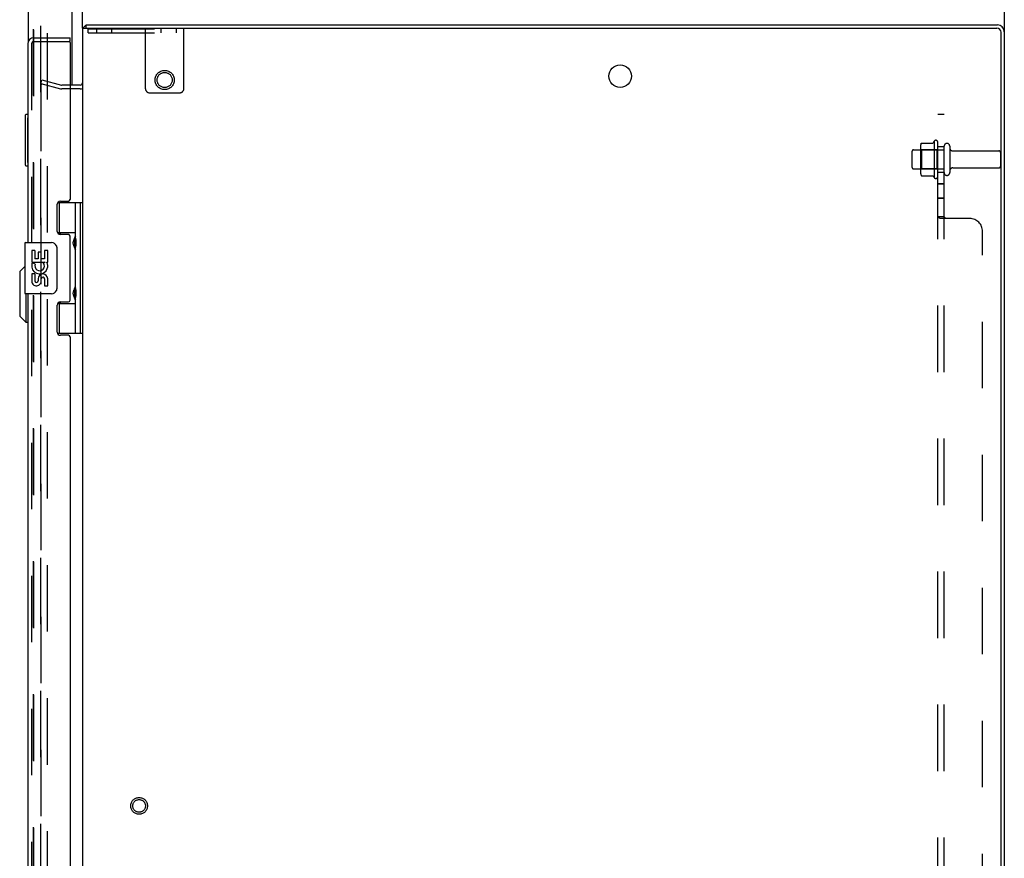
# Model space of a CAD drawing. Header units: inches. Extents: x 0 to 236, y 0 to 153.
# Tile 89 of 95: x 205 to 224, y 73 to 90. Entities that reach past the tile are written whole.
import ezdxf

# ---------------------------------------------------------------- set-up
doc = ezdxf.new("R2010")
doc.units = ezdxf.units.IN
doc.header["$LTSCALE"] = 12.986111
doc.header["$MEASUREMENT"] = 0
doc.linetypes.add('HIDDEN', pattern=[0.2, 0.1, -0.1])
doc.layers.get('0').update_dxf_attribs({"linetype": 'CONTINUOUS'})
for name, color, linetype in [('DEFAULT_2', 8, 'HIDDEN'), ('DOOR_3_ASSEMBLY', 7, 'CONTINUOUS'), ('EXD_DOOR_ASSEMBLY', 7, 'CONTINUOUS'), ('MAIN_DOOR_ASSEMBLY', 7, 'CONTINUOUS'), ('SUBPANELS', 7, 'CONTINUOUS')]:
    doc.layers.add(name, color=color, linetype=linetype)

msp = doc.modelspace()

# ---------------------------------------------------------------- linework, layer by layer
at = {"color": 7, "linetype": 'Continuous'}
for p, q in [((224.092, 94.902), (224.092, 89.391)), ((206.092, 89.464), (206.092, 91.745)), ((206.167, 89.464), (206.167, 89.527)), ((206.05, 88.277), (205.849, 88.277))]:
    msp.add_line(p, q, dxfattribs=at)
at = {"color": 3, "linetype": 'Continuous'}
for p, q in [((206.092, 89.464), (206.092, 55.09)), ((206.092, 89.464), (223.949, 89.464)), ((206.167, 89.527), (223.956, 89.527)), ((224.029, 55.17), (224.029, 89.384)), ((224.092, 89.391), (224.092, 55.163)), ((206.05, 88.352), (205.849, 88.352))]:
    msp.add_line(p, q, dxfattribs=at)
for points in [[(206.145, 89.508), (206.147, 89.509), (206.148, 89.51), (206.15, 89.512), (206.151, 89.513), (206.153, 89.515)], [(206.153, 89.515), (206.155, 89.519), (206.157, 89.52), (206.158, 89.522), (206.16, 89.523), (206.161, 89.524), (206.162, 89.525), (206.164, 89.526), (206.165, 89.526), (206.166, 89.526), (206.167, 89.527)]]:
    msp.add_lwpolyline(points, dxfattribs=at)
msp.add_circle((216.592, 88.527), 0.219, dxfattribs=at)
for centre, radius, start, end in [((206.209, 89.41), 0.117, 123.0998, 152.5009), ((223.949, 89.384), 0.08, 0, 90), ((223.956, 89.391), 0.136, 0, 90), ((206.05, 88.394), 0.042, 270, 360)]:
    msp.add_arc(centre, radius, start, end, dxfattribs=at)
at = {"color": 7, "linetype": 'Continuous'}
msp.add_arc((206.05, 88.394), 0.117, 270, 290.7604, dxfattribs=at)
at = {"layer": 'DEFAULT_2', "color": 8, "linetype": 'HIDDEN'}
for p, q in [((205.279, 18.089), (205.279, 91.964)), ((205.404, 91.964), (205.404, 18.089)), ((206.202, 89.374), (206.202, 89.452)), ((206.202, 89.452), (208.072, 89.452)), ((206.364, 89.452), (206.364, 89.374)), ((206.66, 89.452), (206.66, 89.374)), ((207.322, 88.282), (207.322, 89.452)), ((207.624, 89.452), (207.624, 89.374)), ((207.92, 89.452), (207.92, 89.374)), ((208.072, 88.282), (208.072, 89.452)), ((206.202, 89.374), (208.072, 89.374)), ((205.279, 88.383), (205.299, 88.456)), ((205.299, 88.456), (205.685, 88.352)), ((205.279, 88.383), (205.665, 88.28)), ((205.279, 88.358), (205.279, 56.195)), ((205.849, 88.352), (205.691, 88.352)), ((205.849, 88.277), (205.691, 88.277)), ((207.402, 88.202), (207.992, 88.202)), ((222.456, 87.157), (222.456, 86.646)), ((222.476, 87.085), (222.456, 87.105)), ((222.477, 87.22), (222.695, 87.22)), ((222.722, 87.257), (222.722, 86.546)), ((222.772, 87.085), (222.792, 87.105)), ((222.792, 86.567), (222.792, 87.236)), ((222.917, 86.644), (222.917, 87.159)), ((223.027, 87.159), (223.027, 86.644)), ((222.292, 86.744), (222.292, 87.059)), ((222.322, 87.089), (222.917, 87.089)), ((222.476, 87.085), (222.476, 86.718)), ((222.772, 87.085), (222.476, 87.085)), ((222.772, 87.085), (222.772, 86.718)), ((223.089, 87.067), (223.987, 87.067)), ((224.017, 87.037), (224.017, 86.767)), ((222.322, 86.714), (222.917, 86.714)), ((222.476, 86.718), (222.456, 86.698)), ((222.772, 86.718), (222.476, 86.718)), ((222.772, 86.718), (222.792, 86.698)), ((223.089, 86.737), (223.987, 86.737)), ((222.477, 86.583), (222.695, 86.583))]:
    msp.add_line(p, q, dxfattribs=at)
for points in [[(205.294, 88.373), (205.293, 88.373), (205.291, 88.373), (205.29, 88.373), (205.289, 88.372), (205.287, 88.372), (205.286, 88.371), (205.285, 88.37), (205.284, 88.369), (205.283, 88.368), (205.282, 88.367), (205.281, 88.365), (205.28, 88.364), (205.28, 88.363), (205.28, 88.361), (205.279, 88.36), (205.279, 88.358)], [(205.279, 88.358), (205.279, 88.359), (205.279, 88.359), (205.279, 88.36), (205.279, 88.361), (205.28, 88.361), (205.28, 88.362), (205.28, 88.363), (205.28, 88.363)], [(205.28, 88.364), (205.28, 88.364), (205.281, 88.365), (205.281, 88.365), (205.281, 88.366)], [(205.282, 88.366), (205.282, 88.367), (205.282, 88.367), (205.283, 88.368), (205.283, 88.368), (205.283, 88.369), (205.284, 88.369), (205.284, 88.37), (205.285, 88.37), (205.285, 88.37), (205.286, 88.371), (205.286, 88.371), (205.287, 88.371), (205.287, 88.372), (205.288, 88.372), (205.288, 88.372), (205.289, 88.372)], [(205.29, 88.373), (205.29, 88.373), (205.291, 88.373), (205.291, 88.373), (205.292, 88.373)], [(205.293, 88.373), (205.293, 88.373), (205.294, 88.373)], [(205.294, 88.373), (205.295, 88.373), (205.296, 88.373), (205.296, 88.373), (205.297, 88.373), (205.297, 88.373)], [(205.297, 88.373), (205.296, 88.373), (205.294, 88.373), (205.294, 88.373)], [(222.468, 87.214), (222.469, 87.216), (222.47, 87.217), (222.471, 87.218), (222.473, 87.219), (222.474, 87.22), (222.476, 87.22), (222.477, 87.22)], [(222.704, 87.226), (222.704, 87.225), (222.704, 87.225), (222.704, 87.225), (222.704, 87.225), (222.703, 87.224), (222.703, 87.224), (222.703, 87.224), (222.703, 87.223), (222.702, 87.223), (222.702, 87.223), (222.701, 87.222), (222.701, 87.222), (222.7, 87.222), (222.7, 87.221), (222.699, 87.221), (222.698, 87.221), (222.697, 87.22), (222.695, 87.22)], [(222.468, 86.589), (222.469, 86.587), (222.47, 86.586), (222.471, 86.585), (222.473, 86.584), (222.474, 86.583), (222.476, 86.583), (222.477, 86.583)], [(222.695, 86.583), (222.697, 86.583), (222.698, 86.582), (222.699, 86.582), (222.7, 86.582), (222.7, 86.581), (222.701, 86.581), (222.701, 86.581), (222.702, 86.58), (222.702, 86.58), (222.703, 86.58), (222.703, 86.579), (222.703, 86.579), (222.703, 86.579), (222.704, 86.578), (222.704, 86.578), (222.704, 86.578), (222.704, 86.578), (222.704, 86.577)]]:
    msp.add_lwpolyline(points, dxfattribs=at)
for centre, radius in [((207.697, 88.452), 0.188), ((207.697, 88.452), 0.148), ((207.198, 74.277), 0.164), ((207.198, 74.277), 0.124)]:
    msp.add_circle(centre, radius, dxfattribs=at)
for centre, radius, start, end in [((205.691, 88.377), 0.1, 255, 270), ((205.691, 88.377), 0.025, 255, 270), ((207.402, 88.282), 0.08, 180, 270), ((207.992, 88.282), 0.08, 270, 360), ((222.597, 87.157), 0.141, 156.05, 180), ((223.322, 86.902), 0.698, 149.3369, 152.3186), ((222.754, 87.236), 0.0384, 0, 145.5503), ((222.972, 87.159), 0.055, 0, 180), ((223.089, 87.129), 0.0625, 180, 270), ((222.322, 87.059), 0.03, 90, 180), ((223.987, 87.037), 0.03, 0, 90), ((222.322, 86.744), 0.03, 180, 270), ((223.089, 86.674), 0.0625, 90, 180), ((223.987, 86.767), 0.03, 270, 360), ((222.597, 86.646), 0.141, 180, 203.95), ((223.322, 86.902), 0.698, 207.6814, 210.6631), ((222.754, 86.567), 0.0384, 214.4497, 360), ((222.972, 86.644), 0.055, 180, 360)]:
    msp.add_arc(centre, radius, start, end, dxfattribs=at)
at = {"layer": 'DOOR_3_ASSEMBLY', "color": 8, "linetype": 'HIDDEN'}
msp.add_line((205.138, 18.023), (205.138, 92.03), dxfattribs=at)
at = {"layer": 'EXD_DOOR_ASSEMBLY', "color": 3, "linetype": 'Continuous'}
for p, q in [((205.141, 89.277), (205.849, 89.277)), ((205.024, 89.16), (205.024, 85.279)), ((205.849, 89.187), (205.849, 86.118)), ((205.599, 85.496), (205.599, 86.025)), ((205.661, 86.087), (205.818, 86.087)), ((205.818, 85.434), (205.661, 85.434)), ((205.849, 84.15), (205.849, 85.403)), ((205.024, 84.279), (205.024, 60.279)), ((205.599, 83.528), (205.599, 84.057)), ((205.661, 84.119), (205.818, 84.119)), ((205.818, 83.466), (205.661, 83.466)), ((205.849, 83.435), (205.849, 61.118))]:
    msp.add_line(p, q, dxfattribs=at)
at = {"layer": 'EXD_DOOR_ASSEMBLY', "color": 7, "linetype": 'Continuous'}
for p, q in [((205.849, 89.202), (205.849, 89.277)), ((205.849, 89.202), (205.834, 89.202)), ((205.609, 86.059), (206.092, 86.059)), ((205.634, 86.059), (205.634, 85.468)), ((205.954, 85.371), (205.954, 86.059)), ((206.053, 83.5), (206.053, 86.059)), ((205.954, 85.468), (205.606, 85.468)), ((205.611, 85.459), (205.665, 85.459)), ((205.665, 85.434), (205.665, 85.459)), ((204.964, 85.264), (204.964, 84.294)), ((204.979, 85.279), (205.489, 85.279)), ((205.589, 85.179), (205.589, 84.379)), ((205.937, 85.342), (205.937, 85.341)), ((205.937, 85.341), (205.937, 85.201)), ((205.937, 85.201), (205.937, 85.2)), ((205.954, 84.387), (205.954, 85.171)), ((205.101, 85.125), (205.101, 84.894)), ((205.162, 85.125), (205.101, 85.125)), ((205.162, 85.125), (205.162, 84.957)), ((205.225, 85.093), (205.225, 84.957)), ((205.286, 85.093), (205.225, 85.093)), ((205.286, 84.957), (205.286, 85.093)), ((205.351, 85.125), (205.351, 84.957)), ((205.414, 85.125), (205.351, 85.125)), ((205.414, 84.894), (205.414, 85.125)), ((204.866, 84.71), (204.964, 84.807)), ((205.101, 84.894), (205.361, 84.894)), ((205.101, 84.847), (205.101, 84.795)), ((205.17, 84.858), (205.112, 84.883)), ((205.225, 84.957), (205.162, 84.957)), ((205.351, 84.957), (205.286, 84.957)), ((205.361, 84.894), (205.334, 84.875)), ((205.395, 84.894), (205.414, 84.894)), ((204.866, 84.71), (204.866, 83.843)), ((205.101, 84.664), (205.101, 84.507)), ((205.162, 84.664), (205.101, 84.664)), ((205.162, 84.664), (205.162, 84.528)), ((205.225, 84.57), (205.225, 84.528)), ((205.286, 84.507), (205.285, 84.576)), ((205.351, 84.57), (205.351, 84.433)), ((205.351, 84.433), (205.414, 84.433)), ((205.414, 84.433), (205.414, 84.57)), ((205.489, 84.279), (204.979, 84.279)), ((204.984, 84.279), (204.984, 83.725)), ((205.937, 84.358), (205.937, 84.357)), ((205.937, 84.357), (205.937, 84.217)), ((205.937, 84.217), (205.937, 84.216)), ((205.608, 84.09), (205.954, 84.09)), ((205.665, 84.099), (205.615, 84.099)), ((205.634, 84.09), (205.634, 83.5)), ((205.665, 84.099), (205.665, 84.119)), ((205.954, 83.5), (205.954, 84.187)), ((204.866, 83.843), (204.984, 83.725)), ((204.984, 83.725), (205.024, 83.725)), ((206.092, 83.5), (205.606, 83.5))]:
    msp.add_line(p, q, dxfattribs=at)
at = {"layer": 'EXD_DOOR_ASSEMBLY', "color": 8, "linetype": 'HIDDEN'}
for p, q in [((205.099, 89.16), (205.099, 55.394)), ((205.141, 89.202), (205.834, 89.202))]:
    msp.add_line(p, q, dxfattribs=at)
at = {"layer": 'EXD_DOOR_ASSEMBLY', "color": 7, "linetype": 'Continuous'}
for points in [[(205.954, 85.127), (205.953, 85.136), (205.951, 85.145), (205.948, 85.156), (205.944, 85.167), (205.939, 85.178), (205.935, 85.19), (205.93, 85.202), (205.925, 85.213), (205.921, 85.225), (205.917, 85.236), (205.914, 85.248), (205.912, 85.259), (205.912, 85.271), (205.912, 85.282), (205.914, 85.294), (205.917, 85.306), (205.921, 85.317), (205.925, 85.329), (205.93, 85.34), (205.935, 85.352), (205.939, 85.364), (205.944, 85.375), (205.948, 85.386), (205.951, 85.397), (205.953, 85.406), (205.954, 85.415)], [(205.582, 85.215), (205.584, 85.209), (205.586, 85.204), (205.587, 85.198), (205.588, 85.192), (205.589, 85.185), (205.589, 85.179)], [(205.954, 84.143), (205.953, 84.152), (205.951, 84.161), (205.948, 84.172), (205.944, 84.183), (205.939, 84.194), (205.935, 84.206), (205.93, 84.218), (205.925, 84.229), (205.921, 84.241), (205.917, 84.252), (205.914, 84.264), (205.912, 84.275), (205.912, 84.287), (205.912, 84.298), (205.914, 84.31), (205.917, 84.322), (205.921, 84.333), (205.925, 84.345), (205.93, 84.356), (205.935, 84.368), (205.939, 84.38), (205.944, 84.391), (205.948, 84.402), (205.951, 84.413), (205.953, 84.422), (205.954, 84.431)], [(205.589, 84.379), (205.589, 84.373), (205.588, 84.366), (205.587, 84.36), (205.586, 84.354), (205.584, 84.349), (205.582, 84.343)]]:
    msp.add_lwpolyline(points, dxfattribs=at)
at = {"layer": 'EXD_DOOR_ASSEMBLY', "color": 3, "linetype": 'Continuous'}
for centre, radius, start, end in [((205.141, 89.16), 0.117, 90, 180), ((205.834, 89.187), 0.015, 0, 90), ((205.661, 86.025), 0.062, 90, 180), ((205.818, 86.118), 0.031, 270, 360), ((205.661, 85.496), 0.062, 180, 270), ((205.818, 85.403), 0.031, 0, 90), ((205.661, 84.057), 0.062, 90, 180), ((205.818, 84.15), 0.031, 270, 360), ((205.661, 83.528), 0.062, 180, 270), ((205.818, 83.435), 0.031, 0, 90)]:
    msp.add_arc(centre, radius, start, end, dxfattribs=at)
at = {"layer": 'EXD_DOOR_ASSEMBLY', "color": 8, "linetype": 'HIDDEN'}
msp.add_arc((205.141, 89.16), 0.042, 90, 180, dxfattribs=at)
at = {"layer": 'EXD_DOOR_ASSEMBLY', "color": 7, "linetype": 'Continuous'}
for centre, radius, start, end in [((206.027, 85.341), 0.09, 144.8123, 179.328), ((204.979, 85.264), 0.015, 90, 180), ((205.489, 85.179), 0.1, 21.205, 90), ((206.027, 85.201), 0.09, 180.672, 215.1877), ((205.256, 84.821), 0.157, 156.5966, 170.2969), ((205.256, 84.821), 0.157, 189.7031, 341.8791), ((205.256, 84.821), 0.0943, 156.5966, 35.1122), ((205.256, 84.821), 0.157, 25.737, 27.8532), ((205.26, 84.821), 0.154, 341.4199, 26.1963), ((205.319, 84.57), 0.0943, 0, 180), ((205.32, 84.565), 0.0362, 83.4285, 161.7628), ((205.319, 84.57), 0.0314, 0, 81.2295), ((205.193, 84.527), 0.0943, 192.5402, 251.701), ((205.193, 84.528), 0.0314, 180, 0.0485), ((205.193, 84.527), 0.0943, 251.7267, 347.4338), ((206.027, 84.357), 0.09, 144.8123, 179.328), ((204.979, 84.294), 0.015, 180, 270), ((205.489, 84.379), 0.1, 270, 338.7946), ((206.027, 84.217), 0.09, 180.672, 215.1877)]:
    msp.add_arc(centre, radius, start, end, dxfattribs=at)
for centre in [(205.865, 85.271), (205.865, 84.287)]:
    msp.add_ellipse(centre, major_axis=(0, 0.188), ratio=0.5625, start_param=-2.134404, end_param=-1.007189, dxfattribs=at)
at = {"layer": 'MAIN_DOOR_ASSEMBLY', "color": 3, "linetype": 'Continuous'}
for p, q in [((205.888, 88.352), (205.888, 92.153)), ((205.034, 92.03), (205.034, 89.207)), ((205.888, 88.275), (205.888, 88.277))]:
    msp.add_line(p, q, dxfattribs=at)
at = {"layer": 'MAIN_DOOR_ASSEMBLY', "color": 8, "linetype": 'HIDDEN'}
msp.add_line((205.138, 92.03), (205.138, 18.023), dxfattribs=at)
at = {"layer": 'MAIN_DOOR_ASSEMBLY', "color": 7, "linetype": 'Continuous'}
for p, q in [((204.974, 87.762), (204.974, 86.792)), ((205.024, 87.777), (204.989, 87.777)), ((205.021, 87.677), (205.021, 86.877)), ((204.989, 86.777), (205.024, 86.777))]:
    msp.add_line(p, q, dxfattribs=at)
for points in [[(205.019, 87.713), (205.019, 87.707), (205.02, 87.701), (205.02, 87.695), (205.02, 87.689), (205.02, 87.683), (205.021, 87.677)], [(205.021, 86.877), (205.02, 86.87), (205.02, 86.864), (205.02, 86.858), (205.02, 86.852), (205.019, 86.846), (205.019, 86.84)]]:
    msp.add_lwpolyline(points, dxfattribs=at)
for centre, start, end in [((204.989, 87.762), 90, 180), ((205.019, 87.762), 70.4904, 90), ((204.989, 86.792), 180, 270), ((205.019, 86.792), 270, 289.5096)]:
    msp.add_arc(centre, 0.015, start, end, dxfattribs=at)
at = {"layer": 'SUBPANELS', "color": 8, "linetype": 'HIDDEN'}
for p, q in [((222.792, 56.776), (222.792, 87.777)), ((222.917, 87.777), (222.792, 87.777)), ((222.917, 56.776), (222.917, 87.777)), ((222.792, 87.152), (222.917, 87.152)), ((222.792, 86.652), (222.917, 86.652)), ((222.917, 86.423), (222.792, 86.423)), ((222.917, 86.419), (222.792, 86.419)), ((222.917, 86.143), (222.792, 86.143)), ((222.917, 86.139), (222.792, 86.139)), ((222.917, 85.781), (222.792, 85.781)), ((222.928, 85.767), (222.924, 85.77)), ((222.941, 85.754), (222.939, 85.758)), ((223.417, 85.746), (222.845, 85.746)), ((223.667, 59.058), (223.667, 85.496))]:
    msp.add_line(p, q, dxfattribs=at)
for points in [[(222.833, 85.753), (222.825, 85.756), (222.818, 85.759), (222.811, 85.762), (222.805, 85.765), (222.8, 85.769), (222.795, 85.772), (222.793, 85.776), (222.792, 85.781)], [(222.811, 85.762), (222.805, 85.765), (222.8, 85.769), (222.795, 85.772), (222.793, 85.776), (222.792, 85.781)], [(222.845, 85.746), (222.839, 85.749), (222.833, 85.753)], [(222.92, 85.773), (222.918, 85.777), (222.917, 85.781)], [(222.924, 85.77), (222.92, 85.773), (222.918, 85.777), (222.917, 85.781)], [(222.936, 85.761), (222.932, 85.764), (222.928, 85.767)], [(222.942, 85.746), (222.942, 85.75), (222.941, 85.754), (222.939, 85.758), (222.936, 85.761), (222.932, 85.764)]]:
    msp.add_lwpolyline(points, dxfattribs=at)
msp.add_arc((223.417, 85.496), 0.25, 0, 90, dxfattribs=at)

doc.saveas('drawing.dxf')
